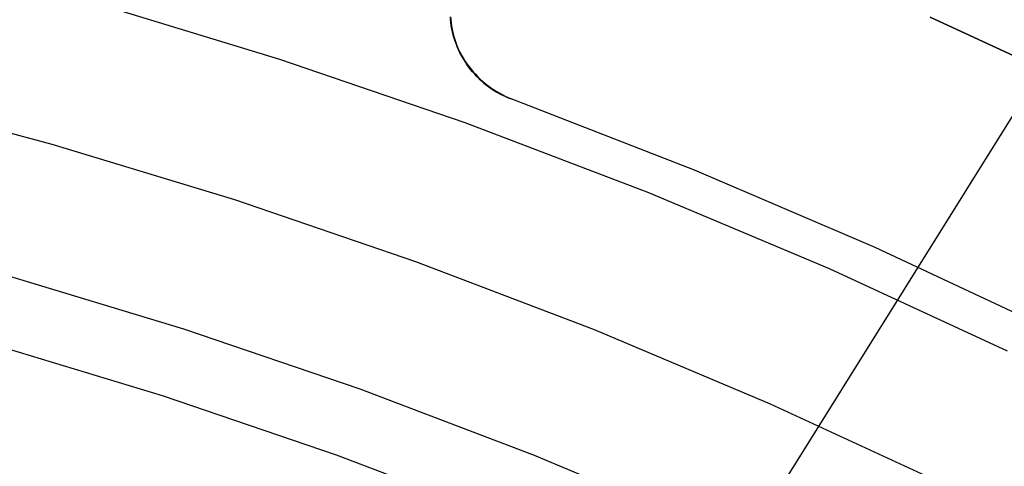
# Model space of a CAD drawing. Header units: millimetres. Extents: x 6049 to 7254, y -11340 to -10297.
# Tile 162 of 237: x 6667.63 to 6678.22, y -10626.33 to -10621.54. Entities that reach past the tile are written whole.
import ezdxf

# ---------------------------------------------------------------- set-up
doc = ezdxf.new("R2010")
doc.units = ezdxf.units.MM
doc.layers.add('color', color=7, linetype='Continuous')
doc.layers.add('luz', color=7, linetype='Continuous')

msp = doc.modelspace()

# ---------------------------------------------------------------- linework, layer by layer
at = {"color": 8, "true_color": 0x7f7f7f}
for p, q in [((6679.428, -10622.434, 231.716), (6677.421, -10621.51, 231.716)), ((6677.421, -10621.51, 259.6), (6679.428, -10622.434, 259.6)), ((6679.428, -10622.434, 231.716), (6677.421, -10621.51, 231.716)), ((6679.428, -10622.434, 245.658), (6677.421, -10621.51, 245.658)), ((6677.421, -10621.51, 259.6), (6679.428, -10622.434, 259.6)), ((6669.396, -10624.861, 211.366), (6667.479, -10624.281, 211.366)), ((6671.292, -10625.506, 211.366), (6669.396, -10624.861, 211.366)), ((6669.167, -10625.576, 212.03), (6667.274, -10625.004, 212.03)), ((6671.038, -10626.213, 212.03), (6669.167, -10625.576, 212.03)), ((6673.165, -10626.216, 211.366), (6671.292, -10625.506, 211.366)), ((6672.886, -10626.914, 212.03), (6671.038, -10626.213, 212.03)), ((6675.012, -10626.99, 211.366), (6673.165, -10626.216, 211.366))]:
    msp.add_line(p, q, dxfattribs=at)
at = {"layer": 'color', "color": 254, "true_color": 0xcad1ee}
for p, q in [((6668.406, -10621.345, 26.2), (6670.424, -10621.958, 26.2)), ((6668.406, -10621.345, 26.2), (6670.424, -10621.958, 26.2)), ((6672.26, -10621.53, 27.952), (6672.263, -10621.564, 27.965)), ((6672.26, -10621.53, 27.952), (6672.263, -10621.564, 27.965)), ((6672.263, -10621.564, 27.965), (6672.268, -10621.598, 27.978)), ((6672.263, -10621.564, 27.965), (6672.268, -10621.598, 27.978)), ((6672.267, -10621.538, 30.3), (6672.264, -10621.504, 30.3)), ((6672.267, -10621.538, 30.3), (6672.264, -10621.504, 30.3)), ((6672.264, -10621.504, 29.042), (6672.267, -10621.538, 29.042)), ((6672.27, -10621.572, 30.3), (6672.267, -10621.538, 30.3)), ((6672.27, -10621.572, 30.3), (6672.267, -10621.538, 30.3)), ((6672.267, -10621.538, 29.042), (6672.27, -10621.572, 29.042)), ((6672.275, -10621.606, 30.3), (6672.27, -10621.572, 30.3)), ((6672.275, -10621.606, 30.3), (6672.27, -10621.572, 30.3)), ((6672.27, -10621.572, 29.042), (6672.275, -10621.606, 29.042)), ((6672.268, -10621.598, 27.978), (6672.274, -10621.632, 27.99)), ((6672.268, -10621.598, 27.978), (6672.274, -10621.632, 27.99)), ((6672.274, -10621.632, 27.99), (6672.282, -10621.665, 28.003)), ((6672.274, -10621.632, 27.99), (6672.282, -10621.665, 28.003)), ((6672.281, -10621.639, 30.3), (6672.275, -10621.606, 30.3)), ((6672.281, -10621.639, 30.3), (6672.275, -10621.606, 30.3)), ((6672.275, -10621.606, 29.042), (6672.281, -10621.639, 29.042)), ((6672.288, -10621.673, 30.3), (6672.281, -10621.639, 30.3)), ((6672.288, -10621.673, 30.3), (6672.281, -10621.639, 30.3)), ((6672.281, -10621.639, 29.042), (6672.288, -10621.673, 29.042)), ((6672.282, -10621.665, 28.003), (6672.29, -10621.698, 28.015)), ((6672.282, -10621.665, 28.003), (6672.29, -10621.698, 28.015)), ((6672.296, -10621.706, 30.3), (6672.288, -10621.673, 30.3)), ((6672.296, -10621.706, 30.3), (6672.288, -10621.673, 30.3)), ((6672.288, -10621.673, 29.042), (6672.296, -10621.706, 29.042)), ((6672.29, -10621.698, 28.015), (6672.3, -10621.732, 28.027)), ((6672.29, -10621.698, 28.015), (6672.3, -10621.732, 28.027)), ((6672.306, -10621.739, 30.3), (6672.296, -10621.706, 30.3)), ((6672.306, -10621.739, 30.3), (6672.296, -10621.706, 30.3)), ((6672.296, -10621.706, 29.042), (6672.306, -10621.739, 29.042)), ((6672.3, -10621.732, 28.027), (6672.311, -10621.764, 28.038)), ((6672.3, -10621.732, 28.027), (6672.311, -10621.764, 28.038)), ((6672.316, -10621.771, 30.3), (6672.306, -10621.739, 30.3)), ((6672.316, -10621.771, 30.3), (6672.306, -10621.739, 30.3)), ((6672.306, -10621.739, 29.042), (6672.316, -10621.771, 29.042)), ((6672.311, -10621.764, 28.038), (6672.323, -10621.797, 28.05)), ((6672.311, -10621.764, 28.038), (6672.323, -10621.797, 28.05)), ((6672.328, -10621.803, 30.3), (6672.316, -10621.771, 30.3)), ((6672.328, -10621.803, 30.3), (6672.316, -10621.771, 30.3)), ((6672.316, -10621.771, 29.042), (6672.328, -10621.803, 29.042)), ((6672.323, -10621.797, 28.05), (6672.337, -10621.829, 28.061)), ((6672.323, -10621.797, 28.05), (6672.337, -10621.829, 28.061)), ((6672.34, -10621.835, 30.3), (6672.328, -10621.803, 30.3)), ((6672.34, -10621.835, 30.3), (6672.328, -10621.803, 30.3)), ((6672.328, -10621.803, 29.042), (6672.34, -10621.835, 29.042)), ((6672.337, -10621.829, 28.061), (6672.351, -10621.861, 28.071)), ((6672.337, -10621.829, 28.061), (6672.351, -10621.861, 28.071)), ((6672.354, -10621.867, 30.3), (6672.34, -10621.835, 30.3)), ((6672.354, -10621.867, 30.3), (6672.34, -10621.835, 30.3)), ((6672.34, -10621.835, 29.042), (6672.354, -10621.867, 29.042)), ((6672.351, -10621.861, 28.071), (6672.367, -10621.892, 28.081)), ((6672.351, -10621.861, 28.071), (6672.367, -10621.892, 28.081)), ((6672.369, -10621.897, 30.3), (6672.354, -10621.867, 30.3)), ((6672.369, -10621.897, 30.3), (6672.354, -10621.867, 30.3)), ((6672.354, -10621.867, 29.042), (6672.369, -10621.897, 29.042)), ((6670.424, -10621.958, 26.2), (6672.419, -10622.64, 26.2)), ((6670.424, -10621.958, 26.2), (6672.419, -10622.64, 26.2)), ((6672.367, -10621.892, 28.081), (6672.384, -10621.923, 28.091)), ((6672.367, -10621.892, 28.081), (6672.384, -10621.923, 28.091)), ((6672.369, -10621.896, 28.083), (6672.369, -10621.896, 30.3)), ((6672.385, -10621.928, 30.3), (6672.369, -10621.897, 30.3)), ((6672.385, -10621.928, 30.3), (6672.369, -10621.897, 30.3)), ((6672.369, -10621.897, 29.042), (6672.385, -10621.928, 29.042)), ((6672.384, -10621.923, 28.091), (6672.402, -10621.953, 28.101)), ((6672.384, -10621.923, 28.091), (6672.402, -10621.953, 28.101)), ((6672.402, -10621.957, 30.3), (6672.385, -10621.928, 30.3)), ((6672.402, -10621.957, 30.3), (6672.385, -10621.928, 30.3)), ((6672.385, -10621.928, 29.042), (6672.402, -10621.957, 29.042)), ((6672.402, -10621.953, 28.101), (6672.421, -10621.983, 28.11)), ((6672.402, -10621.953, 28.101), (6672.421, -10621.983, 28.11)), ((6672.42, -10621.986, 30.3), (6672.402, -10621.957, 30.3)), ((6672.42, -10621.986, 30.3), (6672.402, -10621.957, 30.3)), ((6672.402, -10621.957, 29.042), (6672.42, -10621.986, 29.042)), ((6672.439, -10622.015, 30.3), (6672.42, -10621.986, 30.3)), ((6672.439, -10622.015, 30.3), (6672.42, -10621.986, 30.3)), ((6672.42, -10621.986, 29.042), (6672.439, -10622.015, 29.042)), ((6672.421, -10621.983, 28.11), (6672.441, -10622.012, 28.119)), ((6672.421, -10621.983, 28.11), (6672.441, -10622.012, 28.119)), ((6672.458, -10622.043, 30.3), (6672.439, -10622.015, 30.3)), ((6672.458, -10622.043, 30.3), (6672.439, -10622.015, 30.3)), ((6672.439, -10622.015, 29.042), (6672.458, -10622.043, 29.042)), ((6672.441, -10622.012, 28.119), (6672.462, -10622.04, 28.127)), ((6672.441, -10622.012, 28.119), (6672.462, -10622.04, 28.127)), ((6672.479, -10622.07, 30.3), (6672.458, -10622.043, 30.3)), ((6672.479, -10622.07, 30.3), (6672.458, -10622.043, 30.3)), ((6672.458, -10622.043, 29.042), (6672.479, -10622.07, 29.042)), ((6672.462, -10622.04, 28.127), (6672.484, -10622.068, 28.135)), ((6672.462, -10622.04, 28.127), (6672.484, -10622.068, 28.135)), ((6672.501, -10622.096, 30.3), (6672.479, -10622.07, 30.3)), ((6672.501, -10622.096, 30.3), (6672.479, -10622.07, 30.3)), ((6672.479, -10622.07, 29.042), (6672.501, -10622.096, 29.042)), ((6672.484, -10622.068, 28.135), (6672.508, -10622.095, 28.143)), ((6672.484, -10622.068, 28.135), (6672.508, -10622.095, 28.143)), ((6672.524, -10622.122, 30.3), (6672.501, -10622.096, 30.3)), ((6672.524, -10622.122, 30.3), (6672.501, -10622.096, 30.3)), ((6672.501, -10622.096, 29.042), (6672.524, -10622.122, 29.042)), ((6672.508, -10622.095, 28.143), (6672.532, -10622.122, 28.15)), ((6672.508, -10622.095, 28.143), (6672.532, -10622.122, 28.15)), ((6672.547, -10622.147, 30.3), (6672.524, -10622.122, 30.3)), ((6672.547, -10622.147, 30.3), (6672.524, -10622.122, 30.3)), ((6672.524, -10622.122, 29.042), (6672.547, -10622.147, 29.042)), ((6672.532, -10622.122, 28.15), (6672.557, -10622.148, 28.157)), ((6672.532, -10622.122, 28.15), (6672.557, -10622.148, 28.157)), ((6672.571, -10622.171, 30.3), (6672.547, -10622.147, 30.3)), ((6672.571, -10622.171, 30.3), (6672.547, -10622.147, 30.3)), ((6672.547, -10622.147, 29.042), (6672.571, -10622.171, 29.042)), ((6672.557, -10622.148, 28.157), (6672.583, -10622.173, 28.163)), ((6672.557, -10622.148, 28.157), (6672.583, -10622.173, 28.163)), ((6672.596, -10622.194, 30.3), (6672.571, -10622.171, 30.3)), ((6672.596, -10622.194, 30.3), (6672.571, -10622.171, 30.3)), ((6672.571, -10622.171, 29.042), (6672.596, -10622.194, 29.042)), ((6672.583, -10622.173, 28.163), (6672.609, -10622.197, 28.169)), ((6672.583, -10622.173, 28.163), (6672.609, -10622.197, 28.169)), ((6672.622, -10622.217, 30.3), (6672.596, -10622.194, 30.3)), ((6672.622, -10622.217, 30.3), (6672.596, -10622.194, 30.3)), ((6672.596, -10622.194, 29.042), (6672.622, -10622.217, 29.042)), ((6672.609, -10622.197, 28.169), (6672.637, -10622.22, 28.174)), ((6672.609, -10622.197, 28.169), (6672.637, -10622.22, 28.174)), ((6672.649, -10622.238, 30.3), (6672.622, -10622.217, 30.3)), ((6672.649, -10622.238, 30.3), (6672.622, -10622.217, 30.3)), ((6672.622, -10622.217, 29.042), (6672.649, -10622.238, 29.042)), ((6672.637, -10622.22, 28.174), (6672.665, -10622.242, 28.179)), ((6672.637, -10622.22, 28.174), (6672.665, -10622.242, 28.179)), ((6672.676, -10622.258, 30.3), (6672.649, -10622.238, 30.3)), ((6672.676, -10622.258, 30.3), (6672.649, -10622.238, 30.3)), ((6672.649, -10622.238, 29.042), (6672.676, -10622.258, 29.042)), ((6672.665, -10622.242, 28.179), (6672.695, -10622.264, 28.183)), ((6672.665, -10622.242, 28.179), (6672.695, -10622.264, 28.183)), ((6672.704, -10622.278, 30.3), (6672.676, -10622.258, 30.3)), ((6672.704, -10622.278, 30.3), (6672.676, -10622.258, 30.3)), ((6672.676, -10622.258, 29.042), (6672.704, -10622.278, 29.042)), ((6672.695, -10622.264, 28.183), (6672.724, -10622.284, 28.187)), ((6672.695, -10622.264, 28.183), (6672.724, -10622.284, 28.187)), ((6672.733, -10622.297, 30.3), (6672.704, -10622.278, 30.3)), ((6672.733, -10622.297, 30.3), (6672.704, -10622.278, 30.3)), ((6672.704, -10622.278, 29.042), (6672.733, -10622.297, 29.042)), ((6672.724, -10622.284, 28.187), (6672.755, -10622.304, 28.19)), ((6672.724, -10622.284, 28.187), (6672.755, -10622.304, 28.19)), ((6672.762, -10622.314, 30.3), (6672.733, -10622.297, 30.3)), ((6672.762, -10622.314, 30.3), (6672.733, -10622.297, 30.3)), ((6672.733, -10622.297, 29.042), (6672.762, -10622.314, 29.042)), ((6672.755, -10622.304, 28.19), (6672.786, -10622.322, 28.193)), ((6672.755, -10622.304, 28.19), (6672.786, -10622.322, 28.193)), ((6665.993, -10622.342, 26.2), (6667.977, -10622.871, 26.2)), ((6665.993, -10622.342, 28.2), (6667.977, -10622.871, 28.2)), ((6665.993, -10622.342, 26.2), (6667.977, -10622.871, 26.2)), ((6665.993, -10622.342, 27.2), (6667.977, -10622.871, 27.2)), ((6665.993, -10622.342, 28.2), (6667.977, -10622.871, 28.2)), ((6672.792, -10622.331, 30.3), (6672.762, -10622.314, 30.3)), ((6672.792, -10622.331, 30.3), (6672.762, -10622.314, 30.3)), ((6672.762, -10622.314, 29.042), (6672.792, -10622.331, 29.042)), ((6672.786, -10622.322, 28.193), (6672.818, -10622.34, 28.196)), ((6672.786, -10622.322, 28.193), (6672.818, -10622.34, 28.196)), ((6672.823, -10622.346, 30.3), (6672.792, -10622.331, 30.3)), ((6672.823, -10622.346, 30.3), (6672.792, -10622.331, 30.3)), ((6672.792, -10622.331, 29.042), (6672.823, -10622.346, 29.042)), ((6672.818, -10622.34, 28.196), (6672.851, -10622.357, 28.198)), ((6672.818, -10622.34, 28.196), (6672.851, -10622.357, 28.198)), ((6672.854, -10622.361, 30.3), (6672.823, -10622.346, 30.3)), ((6672.854, -10622.361, 30.3), (6672.823, -10622.346, 30.3)), ((6672.823, -10622.346, 29.042), (6672.854, -10622.361, 29.042)), ((6672.851, -10622.357, 28.198), (6672.884, -10622.372, 28.199)), ((6672.851, -10622.357, 28.198), (6672.884, -10622.372, 28.199)), ((6672.885, -10622.374, 30.3), (6672.854, -10622.361, 30.3)), ((6672.885, -10622.374, 30.3), (6672.854, -10622.361, 30.3)), ((6672.854, -10622.361, 29.042), (6672.885, -10622.374, 29.042)), ((6672.884, -10622.372, 28.199), (6672.917, -10622.387, 28.2)), ((6672.884, -10622.372, 28.199), (6672.917, -10622.387, 28.2)), ((6672.917, -10622.387, 30.3), (6672.885, -10622.374, 30.3)), ((6672.917, -10622.387, 30.3), (6672.885, -10622.374, 30.3)), ((6672.885, -10622.374, 29.042), (6672.917, -10622.387, 29.042)), ((6674.886, -10623.151, 30.3), (6672.917, -10622.387, 30.3)), ((6674.886, -10623.151, 30.3), (6672.917, -10622.387, 30.3)), ((6674.886, -10623.151, 28.2), (6672.917, -10622.387, 28.2)), ((6672.917, -10622.387, 28.2), (6672.917, -10622.387, 30.3)), ((6674.886, -10623.151, 29.25), (6672.917, -10622.387, 29.25)), ((6674.886, -10623.151, 28.2), (6672.917, -10622.387, 28.2)), ((6672.917, -10622.387, 28.2), (6672.917, -10622.387, 30.3)), ((6672.419, -10622.64, 26.2), (6674.39, -10623.391, 26.2)), ((6672.419, -10622.64, 26.2), (6674.39, -10623.391, 26.2)), ((6667.977, -10622.871, 26.2), (6669.943, -10623.468, 26.2)), ((6667.977, -10622.871, 28.2), (6669.943, -10623.468, 28.2)), ((6667.977, -10622.871, 26.2), (6669.943, -10623.468, 26.2)), ((6667.977, -10622.871, 27.2), (6669.943, -10623.468, 27.2)), ((6667.977, -10622.871, 28.2), (6669.943, -10623.468, 28.2)), ((6676.828, -10623.982, 30.3), (6674.886, -10623.151, 30.3)), ((6676.828, -10623.982, 30.3), (6674.886, -10623.151, 30.3)), ((6676.828, -10623.982, 28.2), (6674.886, -10623.151, 28.2)), ((6676.828, -10623.982, 29.25), (6674.886, -10623.151, 29.25)), ((6676.828, -10623.982, 28.2), (6674.886, -10623.151, 28.2)), ((6669.943, -10623.468, 26.2), (6671.886, -10624.133, 26.2)), ((6669.943, -10623.468, 28.2), (6671.886, -10624.133, 28.2)), ((6669.943, -10623.468, 26.2), (6671.886, -10624.133, 26.2)), ((6669.943, -10623.468, 27.2), (6671.886, -10624.133, 27.2)), ((6669.943, -10623.468, 28.2), (6671.886, -10624.133, 28.2)), ((6674.39, -10623.391, 26.2), (6676.334, -10624.209, 26.2)), ((6674.39, -10623.391, 26.2), (6676.334, -10624.209, 26.2)), ((6678.74, -10624.879, 30.3), (6676.828, -10623.982, 30.3)), ((6678.74, -10624.879, 30.3), (6676.828, -10623.982, 30.3)), ((6678.74, -10624.879, 28.2), (6676.828, -10623.982, 28.2)), ((6678.74, -10624.879, 29.25), (6676.828, -10623.982, 29.25)), ((6678.74, -10624.879, 28.2), (6676.828, -10623.982, 28.2)), ((6671.886, -10624.133, 26.2), (6673.806, -10624.864, 26.2)), ((6671.886, -10624.133, 28.2), (6673.806, -10624.864, 28.2)), ((6671.886, -10624.133, 26.2), (6673.806, -10624.864, 26.2)), ((6671.886, -10624.133, 27.2), (6673.806, -10624.864, 27.2)), ((6671.886, -10624.133, 28.2), (6673.806, -10624.864, 28.2)), ((6676.334, -10624.209, 26.2), (6678.248, -10625.094, 26.2)), ((6676.334, -10624.209, 26.2), (6678.248, -10625.094, 26.2)), ((6673.806, -10624.864, 26.2), (6675.699, -10625.661, 26.2)), ((6673.806, -10624.864, 28.2), (6675.699, -10625.661, 28.2)), ((6673.806, -10624.864, 26.2), (6675.699, -10625.661, 26.2)), ((6673.806, -10624.864, 27.2), (6675.699, -10625.661, 27.2)), ((6673.806, -10624.864, 28.2), (6675.699, -10625.661, 28.2)), ((6675.699, -10625.661, 26.2), (6677.563, -10626.523, 26.2)), ((6675.699, -10625.661, 28.2), (6677.563, -10626.523, 28.2)), ((6675.699, -10625.661, 26.2), (6677.563, -10626.523, 26.2)), ((6675.699, -10625.661, 27.2), (6677.563, -10626.523, 27.2)), ((6675.699, -10625.661, 28.2), (6677.563, -10626.523, 28.2))]:
    msp.add_line(p, q, dxfattribs=at)
at = {"layer": 'luz', "color": 254, "true_color": 0xcad1ee}
for p, q in [((6725.006, -10547.82, -34.05), (6564.935, -10804.013, -34.05)), ((6725.006, -10547.82, -32.55), (6564.935, -10804.013, -32.55))]:
    msp.add_line(p, q, dxfattribs=at)

doc.saveas('drawing.dxf')
